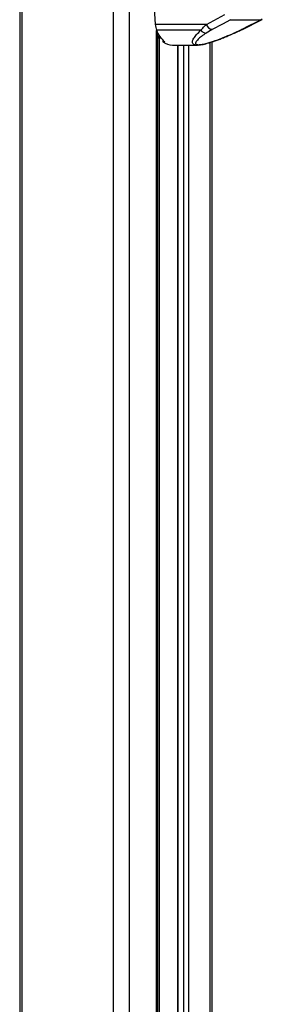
# Paper-space layout 'In-Ground Anchor' of a CAD drawing. Header units: millimetres. Extents: x 1591 to 17407, y 414 to 16227.
# Tile 44 of 67: x 12007 to 12317, y 3843 to 5102. Entities that reach past the tile are written whole.
import ezdxf

# ---------------------------------------------------------------- set-up
doc = ezdxf.new("R2010")
doc.units = ezdxf.units.MM

psp = doc.layouts.new('In-Ground Anchor')

# ---------------------------------------------------------------- linework, layer by layer
at = {"color": 7, "linetype": 'Continuous', "lineweight": 25, "ltscale": 2}
for p, q in [((12006.6, 7229), (12006.6, 1481)), ((12176.5, 5144), (12179.8, 5095.6)), ((12245.2, 5095.6), (12268.8, 5108.3)), ((12276, 5101.5), (12315.2, 5101.5)), ((12291.2, 5089.2), (12316.5, 5101.9)), ((12245.2, 5095.6), (12179.8, 5095.6)), ((12238.2, 5088.1), (12181.5, 5088.1)), ((12252.4, 5088.9), (12244.8, 5084.3)), ((12280.3, 5084.3), (12289.9, 5088.9)), ((12183, 1481), (12183, 5084.5)), ((12183, 5078.4), (12186.7, 5078.5)), ((12189.7, 5075.2), (12189.7, 5073.4)), ((12191.9, 5073.4), (12189.7, 5073.4)), ((12201.8, 5069.1), (12233.3, 5069.1)), ((12208.1, 5069.1), (12208.1, 2058)), ((12252.4, 1481), (12252.4, 5073.2))]:
    psp.add_line(p, q, dxfattribs=at)
at = {"color": 8, "linetype": 'Continuous', "lineweight": 25, "ltscale": 2}
for p, q in [((12009.4, 7229), (12009.4, 1481)), ((12126.1, 7229), (12126.1, 1481)), ((12146.6, 7229), (12146.6, 1481)), ((12316.7, 5102), (12315.2, 5101.5)), ((12181.6, 1481), (12181.6, 5087.7)), ((12185.8, 5079.8), (12183, 5079.6)), ((12183, 5078.4), (12186.7, 5078.5)), ((12184.9, 5078.4), (12184.9, 2070)), ((12208.6, 5069.1), (12208.6, 2057.8)), ((12216.3, 2050.9), (12216.3, 5069.1)), ((12222.5, 5069.1), (12222.5, 1481)), ((12249.6, 5072.3), (12249.6, 1481))]:
    psp.add_line(p, q, dxfattribs=at)
at = {"color": 7, "linetype": 'Continuous', "lineweight": 25, "ltscale": 2, "flags": 128}
for points in [[(12276, 5101.5), (12265.8, 5096), (12252.4, 5088.9)], [(12289.9, 5088.9), (12300.9, 5094.4), (12315.2, 5101.5)]]:
    psp.add_lwpolyline(points, dxfattribs=at)
at = {"color": 8, "linetype": 'Continuous', "lineweight": 25, "ltscale": 2, "flags": 128}
for points in [[(12291.2, 5089.2), (12290.8, 5089.1), (12289.9, 5088.9)], [(12281.2, 5084.5), (12280.8, 5084.4), (12280.3, 5084.3)]]:
    psp.add_lwpolyline(points, dxfattribs=at)
at = {"color": 7, "linetype": 'Continuous', "lineweight": 25, "ltscale": 4}
for centre, radius, start, end in [((12206.2, 5097.3), 26.4, 183.7037, 200.5327), ((12212.5, 5099), 32.9, 199.4256, 231.1811), ((12245.1, 5092.7), 8.34, 213.5902, 267.7267), ((12254.1, 5098), 9.25, 194.7679, 259.4155), ((12202, 5089), 19.9, 231.7445, 269.1713)]:
    psp.add_arc(centre, radius, start, end, dxfattribs=at)
at = {"color": 8, "linetype": 'Continuous', "lineweight": 25, "ltscale": 2}
psp.add_open_spline([(12233.5, 5069.1), (12233.3, 5069.1), (12231.9, 5069), (12229.9, 5069.5), (12228.1, 5070.4), (12227.3, 5071.9), (12227.2, 5073.5), (12227.8, 5075.5), (12229.4, 5078.5), (12232.6, 5082.7), (12236.3, 5086.2), (12238.2, 5088.1)], degree=3, knots=[0, 0, 0, 0, 0.012565, 0.090915, 0.193301, 0.274654, 0.357973, 0.459934, 0.561995, 0.772969, 1, 1, 1, 1], dxfattribs=at)
at = {"color": 7, "linetype": 'Continuous', "lineweight": 25, "ltscale": 2}
for points, knots in [([(12238.2, 5088.1), (12239.2, 5089.3), (12241.2, 5091.8), (12243.8, 5094.3), (12245.2, 5095.6)], [0, 0, 0, 0, 0.496617, 1, 1, 1, 1]), ([(12281.2, 5084.5), (12282.4, 5085.1), (12285.4, 5086.4), (12288.7, 5088), (12290.8, 5089), (12291.2, 5089.2)], [0, 0, 0, 0, 0.331468, 0.856768, 1, 1, 1, 1]), ([(12244.8, 5084.3), (12242.7, 5082.9), (12238.9, 5080.3), (12234.3, 5076.4), (12232, 5073.6), (12231.3, 5071.8), (12231.5, 5070.6), (12232.5, 5069.8), (12234.8, 5069.5), (12237.8, 5069.7), (12242.2, 5070.5), (12247.1, 5071.8), (12252.1, 5073.3), (12257.9, 5075.3), (12264.9, 5077.9), (12272.8, 5081.1), (12277.8, 5083.3), (12280.3, 5084.3)], [0, 0, 0, 0, 0.120044, 0.227172, 0.333836, 0.373923, 0.413905, 0.46098, 0.495719, 0.530459, 0.571625, 0.631694, 0.677742, 0.723854, 0.815672, 0.907871, 1, 1, 1, 1]), ([(12233.5, 5069.2), (12233.9, 5069.1), (12235.3, 5069.1), (12237.8, 5069.4), (12241, 5070), (12244.4, 5070.8), (12248.1, 5071.9), (12252.1, 5073.1), (12256.6, 5074.6), (12261.6, 5076.4), (12267.1, 5078.5), (12273.1, 5081), (12277.9, 5083), (12280.6, 5084.3), (12281.2, 5084.5)], [0, 0, 0, 0, 0.029277, 0.092774, 0.154214, 0.218204, 0.287709, 0.365063, 0.451634, 0.555865, 0.673588, 0.803736, 0.956052, 1, 1, 1, 1])]:
    psp.add_open_spline(points, degree=3, knots=knots, dxfattribs=at)

doc.saveas('drawing.dxf')
